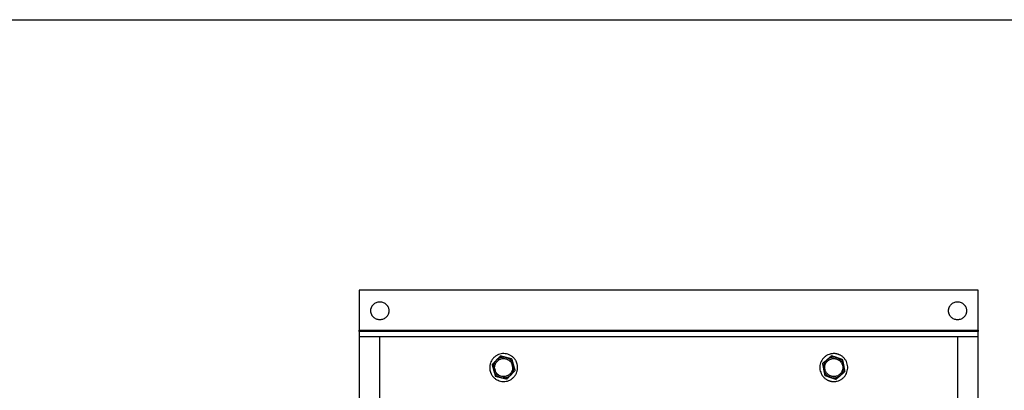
# Model space of a CAD drawing. Header units: inches. Extents: x 3 to 150, y 3 to 116.
# Tile 26 of 58: x 19.67 to 43.53, y 106.53 to 115.5. Entities that reach past the tile are written whole.
import ezdxf

# ---------------------------------------------------------------- set-up
doc = ezdxf.new("R2010")
doc.units = ezdxf.units.IN
doc.header["$LTSCALE"] = 14
doc.header["$MEASUREMENT"] = 0
doc.layers.add('TEXT', color=140, linetype='Continuous', lineweight=25)

msp = doc.modelspace()

# ---------------------------------------------------------------- linework, layer by layer
for p, q in [((42.897, 108.953), (27.897, 108.953)), ((27.897, 108.953), (27.897, 107.983)), ((42.897, 107.983), (42.897, 108.953)), ((27.897, 107.983), (42.897, 107.983)), ((42.897, 107.953), (27.897, 107.953)), ((27.897, 107.818), (27.897, 90.837)), ((28.387, 107.818), (27.897, 107.818)), ((28.397, 90.828), (28.397, 107.828)), ((28.397, 107.828), (42.397, 107.828)), ((42.397, 107.828), (42.397, 93.727)), ((42.897, 107.818), (42.407, 107.818)), ((42.897, 90.837), (42.897, 107.818)), ((31.397, 107.297), (31.368, 107.291)), ((31.41, 107.294), (31.397, 107.297)), ((31.61, 107.107), (31.602, 107.149)), ((39.397, 107.297), (39.35, 107.287)), ((39.475, 107.281), (39.397, 107.297)), ((31.184, 107.049), (31.193, 107.007)), ((31.384, 106.862), (31.397, 106.859)), ((31.397, 106.859), (31.427, 106.865)), ((39.32, 106.875), (39.397, 106.859)), ((39.397, 106.859), (39.445, 106.869))]:
    msp.add_line(p, q)
for points, knots in [([(28.179, 108.453), (28.179, 108.456), (28.179, 108.461), (28.179, 108.47), (28.18, 108.479), (28.181, 108.487), (28.184, 108.5), (28.188, 108.516), (28.195, 108.537), (28.204, 108.556), (28.219, 108.581), (28.242, 108.609), (28.275, 108.636), (28.313, 108.656), (28.354, 108.669), (28.397, 108.673), (28.44, 108.669), (28.482, 108.656), (28.52, 108.636), (28.553, 108.609), (28.576, 108.581), (28.591, 108.556), (28.6, 108.537), (28.607, 108.516), (28.612, 108.498), (28.614, 108.481), (28.616, 108.467), (28.616, 108.458), (28.616, 108.453)], [0, 0, 0, 0, 0.012528, 0.025029, 0.037522, 0.050029, 0.062566, 0.093823, 0.125111, 0.156368, 0.187656, 0.250126, 0.312595, 0.375065, 0.437534, 0.500003, 0.562473, 0.624942, 0.687412, 0.749881, 0.812351, 0.843607, 0.874896, 0.906152, 0.937441, 0.958302, 0.979125, 1, 1, 1, 1]), ([(42.179, 108.453), (42.179, 108.456), (42.179, 108.461), (42.179, 108.47), (42.18, 108.479), (42.181, 108.487), (42.184, 108.5), (42.188, 108.516), (42.195, 108.537), (42.204, 108.556), (42.219, 108.581), (42.242, 108.609), (42.275, 108.636), (42.313, 108.656), (42.354, 108.669), (42.397, 108.673), (42.44, 108.669), (42.482, 108.656), (42.52, 108.636), (42.553, 108.609), (42.576, 108.581), (42.591, 108.556), (42.6, 108.537), (42.607, 108.516), (42.612, 108.498), (42.614, 108.481), (42.616, 108.467), (42.616, 108.458), (42.616, 108.453)], [0, 0, 0, 0, 0.012528, 0.025029, 0.037522, 0.050029, 0.062566, 0.093823, 0.125111, 0.156368, 0.187656, 0.250126, 0.312595, 0.375065, 0.437534, 0.500003, 0.562473, 0.624942, 0.687412, 0.749881, 0.812351, 0.843607, 0.874896, 0.906152, 0.937441, 0.958302, 0.979125, 1, 1, 1, 1]), ([(28.616, 108.453), (28.616, 108.45), (28.616, 108.444), (28.616, 108.436), (28.615, 108.427), (28.613, 108.419), (28.611, 108.406), (28.607, 108.389), (28.6, 108.369), (28.591, 108.35), (28.576, 108.325), (28.553, 108.297), (28.52, 108.27), (28.482, 108.249), (28.44, 108.237), (28.397, 108.233), (28.354, 108.237), (28.313, 108.249), (28.275, 108.27), (28.242, 108.297), (28.219, 108.325), (28.204, 108.35), (28.195, 108.369), (28.188, 108.389), (28.183, 108.408), (28.18, 108.424), (28.179, 108.439), (28.179, 108.448), (28.179, 108.453)], [0, 0, 0, 0, 0.012528, 0.025029, 0.037522, 0.050029, 0.062566, 0.093823, 0.125111, 0.156368, 0.187656, 0.250126, 0.312595, 0.375065, 0.437534, 0.500003, 0.562473, 0.624942, 0.687412, 0.749881, 0.812351, 0.843607, 0.874896, 0.906152, 0.937441, 0.958302, 0.979125, 1, 1, 1, 1]), ([(42.616, 108.453), (42.616, 108.45), (42.616, 108.444), (42.616, 108.436), (42.615, 108.427), (42.613, 108.419), (42.611, 108.406), (42.607, 108.389), (42.6, 108.369), (42.591, 108.35), (42.576, 108.325), (42.553, 108.297), (42.52, 108.27), (42.482, 108.249), (42.44, 108.237), (42.397, 108.233), (42.354, 108.237), (42.313, 108.249), (42.275, 108.27), (42.242, 108.297), (42.219, 108.325), (42.204, 108.35), (42.195, 108.369), (42.188, 108.389), (42.183, 108.408), (42.18, 108.424), (42.179, 108.439), (42.179, 108.448), (42.179, 108.453)], [0, 0, 0, 0, 0.0125275, 0.0250285, 0.0375224, 0.0500285, 0.0625662, 0.0938229, 0.1251113, 0.156368, 0.1876564, 0.2501258, 0.3125952, 0.3750646, 0.4375341, 0.5000035, 0.5624729, 0.6249423, 0.6874117, 0.7498812, 0.8123506, 0.8436073, 0.8748957, 0.9061524, 0.9374408, 0.9583018, 0.979125, 1, 1, 1, 1]), ([(27.897, 107.953), (27.897, 107.953), (27.897, 107.953), (27.897, 107.953), (27.897, 107.954), (27.897, 107.955), (27.897, 107.958), (27.897, 107.962), (27.897, 107.966), (27.897, 107.971), (27.897, 107.977), (27.897, 107.981), (27.897, 107.983)], [0, 0, 0, 0, 0.062773, 0.124994, 0.187275, 0.250222, 0.374951, 0.500146, 0.624875, 0.750071, 0.874919, 1, 1, 1, 1]), ([(27.897, 107.953), (27.897, 107.953), (27.897, 107.949), (27.897, 107.936), (27.897, 107.926), (27.897, 107.901), (27.897, 107.886), (27.897, 107.854), (27.897, 107.836), (27.897, 107.818)], [0, 0, 0, 0, 0.25, 0.25, 0.5, 0.5, 0.75, 0.75, 1, 1, 1, 1]), ([(42.897, 107.983), (42.897, 107.982), (42.897, 107.98), (42.897, 107.977), (42.897, 107.974), (42.897, 107.97), (42.897, 107.966), (42.897, 107.962), (42.897, 107.958), (42.897, 107.955), (42.897, 107.953), (42.897, 107.953), (42.897, 107.953)], [0, 0, 0, 0, 0.0627727, 0.1249944, 0.1872746, 0.2502217, 0.3749506, 0.5001462, 0.6248751, 0.7500708, 0.8749189, 1, 1, 1, 1]), ([(42.897, 107.818), (42.897, 107.836), (42.897, 107.854), (42.897, 107.886), (42.897, 107.901), (42.897, 107.926), (42.897, 107.936), (42.897, 107.949), (42.897, 107.953), (42.897, 107.953)], [0, 0, 0, 0, 0.25, 0.25, 0.5, 0.5, 0.75, 0.75, 1, 1, 1, 1]), ([(31.723, 107.169), (31.722, 107.173), (31.72, 107.18), (31.716, 107.19), (31.712, 107.201), (31.708, 107.211), (31.704, 107.221), (31.696, 107.237), (31.683, 107.26), (31.664, 107.287), (31.642, 107.312), (31.61, 107.342), (31.564, 107.374), (31.503, 107.401), (31.438, 107.416), (31.371, 107.417), (31.306, 107.405), (31.243, 107.381), (31.187, 107.345), (31.139, 107.299), (31.101, 107.245), (31.079, 107.194), (31.067, 107.151), (31.061, 107.118), (31.059, 107.085), (31.06, 107.056), (31.063, 107.03), (31.066, 107.008), (31.07, 106.994), (31.072, 106.987)], [0, 0, 0, 0, 0.010444, 0.020866, 0.031279, 0.041692, 0.052118, 0.062567, 0.09383, 0.125112, 0.156375, 0.187657, 0.250127, 0.312596, 0.375065, 0.437535, 0.500004, 0.562473, 0.624943, 0.687412, 0.749881, 0.812351, 0.843613, 0.874896, 0.906158, 0.937441, 0.958304, 0.979127, 1, 1, 1, 1]), ([(39.509, 107.397), (39.506, 107.398), (39.499, 107.4), (39.488, 107.403), (39.478, 107.406), (39.467, 107.409), (39.456, 107.411), (39.438, 107.414), (39.412, 107.416), (39.379, 107.416), (39.346, 107.412), (39.303, 107.404), (39.25, 107.385), (39.193, 107.35), (39.144, 107.305), (39.105, 107.251), (39.076, 107.191), (39.061, 107.126), (39.058, 107.059), (39.068, 106.993), (39.091, 106.931), (39.12, 106.883), (39.148, 106.849), (39.171, 106.826), (39.197, 106.805), (39.222, 106.789), (39.244, 106.776), (39.265, 106.767), (39.278, 106.762), (39.285, 106.759)], [0, 0, 0, 0, 0.010444, 0.020866, 0.031279, 0.041692, 0.052118, 0.062567, 0.09383, 0.125112, 0.156375, 0.187657, 0.250127, 0.312596, 0.375065, 0.437535, 0.500004, 0.562473, 0.624943, 0.687412, 0.749881, 0.812351, 0.843613, 0.874896, 0.906158, 0.937441, 0.958304, 0.979127, 1, 1, 1, 1]), ([(39.285, 106.759), (39.289, 106.758), (39.296, 106.755), (39.306, 106.752), (39.317, 106.749), (39.328, 106.747), (39.339, 106.745), (39.357, 106.742), (39.383, 106.74), (39.416, 106.74), (39.449, 106.743), (39.492, 106.752), (39.545, 106.771), (39.602, 106.806), (39.651, 106.851), (39.69, 106.905), (39.718, 106.965), (39.734, 107.03), (39.737, 107.096), (39.727, 107.162), (39.704, 107.225), (39.675, 107.273), (39.647, 107.307), (39.623, 107.33), (39.598, 107.351), (39.573, 107.367), (39.55, 107.38), (39.53, 107.389), (39.516, 107.394), (39.509, 107.397)], [0, 0, 0, 0, 0.010444, 0.020866, 0.031279, 0.041692, 0.052118, 0.062567, 0.09383, 0.125112, 0.156375, 0.187657, 0.250127, 0.312596, 0.375065, 0.437535, 0.500004, 0.562473, 0.624943, 0.687412, 0.749881, 0.812351, 0.843613, 0.874896, 0.906158, 0.937441, 0.958304, 0.979127, 1, 1, 1, 1]), ([(31.072, 106.987), (31.073, 106.983), (31.075, 106.976), (31.079, 106.966), (31.082, 106.955), (31.087, 106.945), (31.091, 106.935), (31.099, 106.918), (31.112, 106.896), (31.131, 106.869), (31.153, 106.844), (31.185, 106.813), (31.231, 106.781), (31.292, 106.755), (31.357, 106.74), (31.423, 106.739), (31.489, 106.75), (31.551, 106.774), (31.607, 106.81), (31.656, 106.856), (31.694, 106.911), (31.716, 106.962), (31.728, 107.005), (31.733, 107.037), (31.736, 107.071), (31.735, 107.1), (31.732, 107.126), (31.728, 107.148), (31.725, 107.162), (31.723, 107.169)], [0, 0, 0, 0, 0.010444, 0.020866, 0.031279, 0.041692, 0.052118, 0.062567, 0.09383, 0.125112, 0.156375, 0.187657, 0.250127, 0.312596, 0.375065, 0.437535, 0.500004, 0.562473, 0.624943, 0.687412, 0.749881, 0.812351, 0.843613, 0.874896, 0.906158, 0.937441, 0.958304, 0.979127, 1, 1, 1, 1]), ([(31.219, 107.253), (31.216, 107.25), (31.21, 107.244), (31.202, 107.235), (31.193, 107.227), (31.185, 107.218), (31.176, 107.209), (31.165, 107.198), (31.151, 107.184), (31.134, 107.167), (31.123, 107.155), (31.118, 107.149)], [0, 0, 0, 0, 0.08311, 0.165759, 0.248389, 0.331429, 0.415294, 0.500383, 0.662699, 0.828654, 1, 1, 1, 1]), ([(31.118, 107.149), (31.119, 107.145), (31.122, 107.135), (31.126, 107.121), (31.129, 107.108), (31.133, 107.094), (31.138, 107.077), (31.144, 107.057), (31.15, 107.034), (31.154, 107.018), (31.157, 107.01)], [0, 0, 0, 0, 0.103957, 0.20573, 0.305664, 0.40414, 0.501584, 0.669853, 0.834879, 1, 1, 1, 1]), ([(31.219, 107.253), (31.216, 107.25), (31.212, 107.246), (31.206, 107.239), (31.2, 107.232), (31.195, 107.224), (31.189, 107.216), (31.184, 107.209), (31.175, 107.194), (31.165, 107.171), (31.155, 107.14), (31.148, 107.108), (31.147, 107.08), (31.148, 107.059), (31.15, 107.042), (31.153, 107.026), (31.155, 107.016), (31.157, 107.01)], [0, 0, 0, 0, 0.035842, 0.071563, 0.107211, 0.142837, 0.178493, 0.214227, 0.250089, 0.37501, 0.500015, 0.624936, 0.74994, 0.812574, 0.874949, 0.937335, 1, 1, 1, 1]), ([(31.187, 107.019), (31.186, 107.022), (31.185, 107.027), (31.183, 107.036), (31.181, 107.044), (31.18, 107.053), (31.179, 107.065), (31.178, 107.083), (31.18, 107.104), (31.183, 107.125), (31.191, 107.153), (31.205, 107.186), (31.23, 107.221), (31.261, 107.251), (31.298, 107.274), (31.338, 107.29), (31.381, 107.297), (31.424, 107.296), (31.466, 107.287), (31.505, 107.27), (31.535, 107.249), (31.556, 107.229), (31.57, 107.213), (31.582, 107.196), (31.592, 107.179), (31.599, 107.164), (31.604, 107.151), (31.607, 107.141), (31.608, 107.137)], [0, 0, 0, 0, 0.012528, 0.025029, 0.037522, 0.050029, 0.062566, 0.093823, 0.125111, 0.156368, 0.187656, 0.250126, 0.312595, 0.375065, 0.437534, 0.500003, 0.562473, 0.624942, 0.687412, 0.749881, 0.812351, 0.843607, 0.874896, 0.906152, 0.937441, 0.958302, 0.979125, 1, 1, 1, 1]), ([(31.608, 107.137), (31.609, 107.134), (31.61, 107.129), (31.612, 107.12), (31.614, 107.112), (31.615, 107.103), (31.616, 107.09), (31.616, 107.073), (31.615, 107.052), (31.611, 107.031), (31.604, 107.003), (31.589, 106.97), (31.565, 106.935), (31.533, 106.905), (31.497, 106.882), (31.457, 106.866), (31.414, 106.858), (31.371, 106.859), (31.329, 106.869), (31.289, 106.886), (31.26, 106.907), (31.239, 106.926), (31.225, 106.943), (31.213, 106.96), (31.203, 106.977), (31.196, 106.992), (31.191, 107.005), (31.188, 107.014), (31.187, 107.019)], [0, 0, 0, 0, 0.012528, 0.025029, 0.037522, 0.050029, 0.062566, 0.093823, 0.125111, 0.156368, 0.187656, 0.250126, 0.312595, 0.375065, 0.437534, 0.500003, 0.562473, 0.624942, 0.687412, 0.749881, 0.812351, 0.843607, 0.874896, 0.906152, 0.937441, 0.958302, 0.979125, 1, 1, 1, 1]), ([(31.32, 107.356), (31.316, 107.352), (31.309, 107.345), (31.299, 107.335), (31.289, 107.325), (31.279, 107.315), (31.267, 107.302), (31.253, 107.287), (31.236, 107.27), (31.224, 107.258), (31.219, 107.253)], [0, 0, 0, 0, 0.1036795, 0.205188, 0.3048653, 0.4030913, 0.5002862, 0.6690048, 0.8344548, 1, 1, 1, 1]), ([(31.459, 107.32), (31.456, 107.321), (31.45, 107.322), (31.441, 107.324), (31.432, 107.326), (31.423, 107.327), (31.413, 107.327), (31.404, 107.328), (31.387, 107.328), (31.362, 107.326), (31.33, 107.319), (31.299, 107.308), (31.274, 107.296), (31.256, 107.284), (31.243, 107.275), (31.23, 107.264), (31.223, 107.256), (31.219, 107.253)], [0, 0, 0, 0, 0.0358423, 0.0715627, 0.107211, 0.1428375, 0.1784926, 0.2142265, 0.2500892, 0.3750102, 0.5000146, 0.6249356, 0.74994, 0.8125742, 0.8749492, 0.9373346, 1, 1, 1, 1]), ([(31.459, 107.32), (31.455, 107.321), (31.448, 107.323), (31.436, 107.326), (31.424, 107.329), (31.412, 107.332), (31.401, 107.335), (31.385, 107.339), (31.366, 107.344), (31.343, 107.35), (31.327, 107.354), (31.32, 107.356)], [0, 0, 0, 0, 0.08311, 0.165759, 0.248389, 0.331429, 0.415294, 0.500383, 0.662699, 0.828654, 1, 1, 1, 1]), ([(31.638, 107.145), (31.637, 107.148), (31.635, 107.154), (31.632, 107.163), (31.629, 107.172), (31.625, 107.18), (31.621, 107.189), (31.617, 107.197), (31.609, 107.212), (31.595, 107.233), (31.573, 107.257), (31.548, 107.278), (31.525, 107.293), (31.505, 107.303), (31.491, 107.31), (31.475, 107.316), (31.465, 107.319), (31.459, 107.32)], [0, 0, 0, 0, 0.035842, 0.071563, 0.107211, 0.142837, 0.178493, 0.214227, 0.250089, 0.37501, 0.500015, 0.624936, 0.74994, 0.812574, 0.874949, 0.937335, 1, 1, 1, 1]), ([(31.599, 107.284), (31.594, 107.285), (31.585, 107.288), (31.571, 107.291), (31.557, 107.295), (31.544, 107.298), (31.527, 107.303), (31.506, 107.308), (31.483, 107.314), (31.467, 107.318), (31.459, 107.32)], [0, 0, 0, 0, 0.103679, 0.205188, 0.304865, 0.403091, 0.500286, 0.669005, 0.834455, 1, 1, 1, 1]), ([(31.576, 106.903), (31.578, 106.905), (31.583, 106.91), (31.589, 106.917), (31.595, 106.924), (31.6, 106.932), (31.606, 106.939), (31.611, 106.947), (31.619, 106.962), (31.63, 106.985), (31.64, 107.016), (31.646, 107.048), (31.648, 107.075), (31.647, 107.097), (31.645, 107.113), (31.642, 107.129), (31.639, 107.14), (31.638, 107.145)], [0, 0, 0, 0, 0.0358423, 0.0715627, 0.107211, 0.1428375, 0.1784926, 0.2142265, 0.2500892, 0.3750102, 0.5000146, 0.6249356, 0.74994, 0.8125742, 0.8749492, 0.9373346, 1, 1, 1, 1]), ([(31.638, 107.145), (31.637, 107.149), (31.635, 107.157), (31.632, 107.169), (31.628, 107.18), (31.625, 107.192), (31.622, 107.204), (31.617, 107.219), (31.612, 107.238), (31.606, 107.261), (31.601, 107.276), (31.599, 107.284)], [0, 0, 0, 0, 0.082791, 0.165127, 0.247443, 0.330164, 0.413702, 0.498449, 0.661384, 0.827975, 1, 1, 1, 1]), ([(31.677, 107.006), (31.676, 107.011), (31.673, 107.02), (31.669, 107.034), (31.665, 107.048), (31.662, 107.061), (31.657, 107.076), (31.653, 107.092), (31.648, 107.11), (31.643, 107.128), (31.64, 107.139), (31.638, 107.145)], [0, 0, 0, 0, 0.103177, 0.204204, 0.303416, 0.401188, 0.497932, 0.62399, 0.749025, 0.874907, 1, 1, 1, 1]), ([(39.235, 107.268), (39.232, 107.265), (39.225, 107.26), (39.216, 107.252), (39.207, 107.244), (39.198, 107.236), (39.189, 107.228), (39.176, 107.218), (39.161, 107.205), (39.143, 107.189), (39.131, 107.179), (39.125, 107.174)], [0, 0, 0, 0, 0.08311, 0.165759, 0.248389, 0.331429, 0.415294, 0.500383, 0.662699, 0.828654, 1, 1, 1, 1]), ([(39.125, 107.174), (39.126, 107.169), (39.128, 107.159), (39.13, 107.145), (39.133, 107.131), (39.136, 107.117), (39.139, 107.1), (39.143, 107.08), (39.147, 107.056), (39.15, 107.04), (39.152, 107.032)], [0, 0, 0, 0, 0.103679, 0.205188, 0.304865, 0.403091, 0.500286, 0.669005, 0.834455, 1, 1, 1, 1]), ([(39.235, 107.268), (39.232, 107.266), (39.228, 107.261), (39.221, 107.255), (39.214, 107.248), (39.208, 107.241), (39.202, 107.234), (39.196, 107.227), (39.186, 107.213), (39.174, 107.191), (39.161, 107.161), (39.152, 107.129), (39.148, 107.102), (39.147, 107.081), (39.148, 107.064), (39.149, 107.048), (39.151, 107.037), (39.152, 107.032)], [0, 0, 0, 0, 0.0358423, 0.0715627, 0.107211, 0.1428375, 0.1784926, 0.2142265, 0.2500892, 0.3750102, 0.5000146, 0.6249356, 0.74994, 0.8125742, 0.8749492, 0.9373346, 1, 1, 1, 1]), ([(39.325, 106.872), (39.322, 106.872), (39.317, 106.874), (39.309, 106.878), (39.301, 106.881), (39.293, 106.885), (39.282, 106.892), (39.268, 106.901), (39.251, 106.915), (39.236, 106.93), (39.218, 106.952), (39.199, 106.983), (39.184, 107.023), (39.178, 107.066), (39.179, 107.109), (39.19, 107.151), (39.208, 107.19), (39.233, 107.225), (39.265, 107.254), (39.302, 107.276), (39.336, 107.289), (39.364, 107.294), (39.385, 107.297), (39.407, 107.297), (39.426, 107.295), (39.442, 107.292), (39.456, 107.289), (39.465, 107.286), (39.47, 107.284)], [0, 0, 0, 0, 0.012528, 0.025029, 0.037522, 0.050029, 0.062566, 0.093823, 0.125111, 0.156368, 0.187656, 0.250126, 0.312595, 0.375065, 0.437534, 0.500003, 0.562473, 0.624942, 0.687412, 0.749881, 0.812351, 0.843607, 0.874896, 0.906152, 0.937441, 0.958302, 0.979125, 1, 1, 1, 1]), ([(39.344, 107.362), (39.34, 107.358), (39.333, 107.352), (39.322, 107.343), (39.311, 107.333), (39.301, 107.324), (39.287, 107.313), (39.271, 107.299), (39.253, 107.283), (39.241, 107.273), (39.235, 107.268)], [0, 0, 0, 0, 0.103679, 0.205188, 0.304865, 0.403091, 0.500286, 0.669005, 0.834455, 1, 1, 1, 1]), ([(39.48, 107.314), (39.477, 107.315), (39.471, 107.317), (39.462, 107.319), (39.453, 107.322), (39.444, 107.324), (39.435, 107.325), (39.426, 107.326), (39.409, 107.328), (39.384, 107.328), (39.351, 107.324), (39.319, 107.316), (39.294, 107.306), (39.275, 107.296), (39.261, 107.287), (39.247, 107.278), (39.239, 107.271), (39.235, 107.268)], [0, 0, 0, 0, 0.035842, 0.071563, 0.107211, 0.142837, 0.178493, 0.214227, 0.250089, 0.37501, 0.500015, 0.624936, 0.74994, 0.812574, 0.874949, 0.937335, 1, 1, 1, 1]), ([(39.47, 107.284), (39.473, 107.283), (39.478, 107.281), (39.486, 107.278), (39.494, 107.274), (39.501, 107.27), (39.513, 107.264), (39.527, 107.255), (39.544, 107.241), (39.559, 107.226), (39.577, 107.204), (39.596, 107.173), (39.611, 107.133), (39.617, 107.09), (39.615, 107.047), (39.605, 107.005), (39.587, 106.966), (39.561, 106.931), (39.529, 106.902), (39.493, 106.879), (39.459, 106.867), (39.431, 106.861), (39.409, 106.859), (39.388, 106.859), (39.369, 106.861), (39.352, 106.864), (39.338, 106.867), (39.329, 106.87), (39.325, 106.872)], [0, 0, 0, 0, 0.012528, 0.025029, 0.037522, 0.050029, 0.062566, 0.093823, 0.125111, 0.156368, 0.187656, 0.250126, 0.312595, 0.375065, 0.437534, 0.500003, 0.562473, 0.624942, 0.687412, 0.749881, 0.812351, 0.843607, 0.874896, 0.906152, 0.937441, 0.958302, 0.979125, 1, 1, 1, 1]), ([(39.48, 107.314), (39.476, 107.315), (39.469, 107.318), (39.457, 107.322), (39.444, 107.327), (39.428, 107.332), (39.406, 107.34), (39.378, 107.35), (39.355, 107.358), (39.344, 107.362)], [0, 0, 0, 0, 0.083387, 0.1669, 0.250998, 0.376026, 0.502105, 0.745992, 1, 1, 1, 1]), ([(39.643, 107.124), (39.642, 107.127), (39.641, 107.133), (39.639, 107.142), (39.636, 107.151), (39.634, 107.16), (39.63, 107.169), (39.627, 107.177), (39.62, 107.193), (39.607, 107.215), (39.588, 107.241), (39.565, 107.265), (39.543, 107.281), (39.525, 107.293), (39.51, 107.301), (39.496, 107.308), (39.485, 107.312), (39.48, 107.314)], [0, 0, 0, 0, 0.035842, 0.071563, 0.107211, 0.142837, 0.178493, 0.214227, 0.250089, 0.37501, 0.500015, 0.624936, 0.74994, 0.812574, 0.874949, 0.937335, 1, 1, 1, 1]), ([(39.616, 107.266), (39.612, 107.267), (39.603, 107.271), (39.589, 107.275), (39.576, 107.28), (39.562, 107.285), (39.546, 107.291), (39.526, 107.298), (39.503, 107.306), (39.488, 107.311), (39.48, 107.314)], [0, 0, 0, 0, 0.103957, 0.20573, 0.305664, 0.40414, 0.501584, 0.669853, 0.834879, 1, 1, 1, 1]), ([(39.643, 107.124), (39.642, 107.128), (39.641, 107.136), (39.639, 107.148), (39.636, 107.16), (39.634, 107.172), (39.632, 107.184), (39.629, 107.199), (39.625, 107.219), (39.621, 107.242), (39.618, 107.258), (39.616, 107.266)], [0, 0, 0, 0, 0.0831095, 0.1657593, 0.2483888, 0.3314287, 0.4152944, 0.5003827, 0.6626987, 0.8286537, 1, 1, 1, 1]), ([(31.157, 107.01), (31.158, 107.007), (31.159, 107.001), (31.162, 106.993), (31.166, 106.984), (31.169, 106.975), (31.173, 106.967), (31.178, 106.959), (31.186, 106.944), (31.2, 106.923), (31.222, 106.899), (31.247, 106.877), (31.27, 106.862), (31.289, 106.852), (31.304, 106.846), (31.32, 106.84), (31.33, 106.837), (31.335, 106.836)], [0, 0, 0, 0, 0.035842, 0.071563, 0.107211, 0.142837, 0.178493, 0.214227, 0.250089, 0.37501, 0.500015, 0.624936, 0.74994, 0.812574, 0.874949, 0.937335, 1, 1, 1, 1]), ([(31.157, 107.01), (31.158, 107.007), (31.16, 106.999), (31.163, 106.987), (31.167, 106.973), (31.171, 106.957), (31.178, 106.934), (31.186, 106.906), (31.192, 106.883), (31.196, 106.871)], [0, 0, 0, 0, 0.083387, 0.1669, 0.250998, 0.376026, 0.502105, 0.745992, 1, 1, 1, 1]), ([(31.335, 106.836), (31.338, 106.835), (31.344, 106.833), (31.354, 106.832), (31.363, 106.83), (31.372, 106.829), (31.381, 106.828), (31.391, 106.828), (31.408, 106.828), (31.433, 106.83), (31.465, 106.836), (31.496, 106.847), (31.52, 106.86), (31.539, 106.871), (31.552, 106.881), (31.564, 106.892), (31.572, 106.899), (31.576, 106.903)], [0, 0, 0, 0, 0.0358423, 0.0715627, 0.107211, 0.1428375, 0.1784926, 0.2142265, 0.2500892, 0.3750102, 0.5000146, 0.6249356, 0.74994, 0.8125742, 0.8749492, 0.9373346, 1, 1, 1, 1]), ([(31.475, 106.8), (31.479, 106.803), (31.485, 106.81), (31.495, 106.821), (31.505, 106.831), (31.515, 106.841), (31.528, 106.853), (31.542, 106.868), (31.559, 106.886), (31.57, 106.897), (31.576, 106.903)], [0, 0, 0, 0, 0.103679, 0.205188, 0.304865, 0.403091, 0.500286, 0.669005, 0.834455, 1, 1, 1, 1]), ([(31.576, 106.903), (31.579, 106.906), (31.585, 106.912), (31.593, 106.92), (31.602, 106.929), (31.61, 106.938), (31.619, 106.947), (31.63, 106.958), (31.644, 106.972), (31.66, 106.989), (31.671, 107.001), (31.677, 107.006)], [0, 0, 0, 0, 0.08311, 0.165759, 0.248389, 0.331429, 0.415294, 0.500383, 0.662699, 0.828654, 1, 1, 1, 1]), ([(39.152, 107.032), (39.152, 107.029), (39.153, 107.023), (39.156, 107.014), (39.158, 107.005), (39.161, 106.996), (39.164, 106.987), (39.168, 106.978), (39.175, 106.963), (39.187, 106.941), (39.207, 106.915), (39.23, 106.891), (39.252, 106.874), (39.27, 106.863), (39.284, 106.855), (39.299, 106.848), (39.309, 106.844), (39.314, 106.842)], [0, 0, 0, 0, 0.035842, 0.071563, 0.107211, 0.142837, 0.178493, 0.214227, 0.250089, 0.37501, 0.500015, 0.624936, 0.74994, 0.812574, 0.874949, 0.937335, 1, 1, 1, 1]), ([(39.152, 107.032), (39.152, 107.028), (39.154, 107.02), (39.156, 107.008), (39.158, 106.996), (39.161, 106.984), (39.163, 106.972), (39.166, 106.956), (39.169, 106.937), (39.174, 106.913), (39.177, 106.898), (39.178, 106.89)], [0, 0, 0, 0, 0.0831095, 0.1657593, 0.2483888, 0.3314287, 0.4152944, 0.5003827, 0.6626987, 0.8286537, 1, 1, 1, 1]), ([(39.56, 106.888), (39.563, 106.89), (39.567, 106.894), (39.574, 106.901), (39.58, 106.908), (39.587, 106.914), (39.593, 106.922), (39.598, 106.929), (39.608, 106.943), (39.621, 106.965), (39.634, 106.995), (39.643, 107.026), (39.647, 107.053), (39.648, 107.075), (39.647, 107.092), (39.646, 107.108), (39.644, 107.119), (39.643, 107.124)], [0, 0, 0, 0, 0.035842, 0.071563, 0.107211, 0.142837, 0.178493, 0.214227, 0.250089, 0.37501, 0.500015, 0.624936, 0.74994, 0.812574, 0.874949, 0.937335, 1, 1, 1, 1]), ([(39.56, 106.888), (39.563, 106.891), (39.569, 106.896), (39.579, 106.904), (39.588, 106.912), (39.597, 106.92), (39.606, 106.928), (39.618, 106.938), (39.633, 106.951), (39.652, 106.967), (39.664, 106.977), (39.67, 106.982)], [0, 0, 0, 0, 0.08311, 0.165759, 0.248389, 0.331429, 0.415294, 0.500383, 0.662699, 0.828654, 1, 1, 1, 1]), ([(39.67, 106.982), (39.669, 106.987), (39.667, 106.996), (39.664, 107.011), (39.662, 107.025), (39.659, 107.038), (39.656, 107.056), (39.652, 107.076), (39.648, 107.1), (39.645, 107.116), (39.643, 107.124)], [0, 0, 0, 0, 0.103679, 0.205188, 0.304865, 0.403091, 0.500286, 0.669005, 0.834455, 1, 1, 1, 1]), ([(31.196, 106.871), (31.2, 106.87), (31.21, 106.868), (31.224, 106.864), (31.237, 106.861), (31.251, 106.857), (31.268, 106.853), (31.288, 106.848), (31.312, 106.842), (31.328, 106.838), (31.335, 106.836)], [0, 0, 0, 0, 0.103679, 0.205188, 0.304865, 0.403091, 0.500286, 0.669005, 0.834455, 1, 1, 1, 1]), ([(31.335, 106.836), (31.339, 106.835), (31.347, 106.833), (31.359, 106.83), (31.371, 106.827), (31.382, 106.824), (31.394, 106.821), (31.41, 106.817), (31.429, 106.812), (31.452, 106.806), (31.467, 106.802), (31.475, 106.8)], [0, 0, 0, 0, 0.08311, 0.165759, 0.248389, 0.331429, 0.415294, 0.500383, 0.662699, 0.828654, 1, 1, 1, 1]), ([(39.178, 106.89), (39.183, 106.888), (39.192, 106.885), (39.205, 106.88), (39.219, 106.876), (39.232, 106.871), (39.247, 106.866), (39.263, 106.86), (39.28, 106.854), (39.297, 106.848), (39.309, 106.844), (39.314, 106.842)], [0, 0, 0, 0, 0.103177, 0.204204, 0.303416, 0.401188, 0.497932, 0.62399, 0.749025, 0.874907, 1, 1, 1, 1]), ([(39.314, 106.842), (39.317, 106.841), (39.323, 106.839), (39.332, 106.836), (39.341, 106.834), (39.35, 106.832), (39.36, 106.831), (39.369, 106.829), (39.386, 106.828), (39.411, 106.828), (39.444, 106.831), (39.475, 106.84), (39.501, 106.85), (39.52, 106.86), (39.534, 106.868), (39.548, 106.878), (39.556, 106.885), (39.56, 106.888)], [0, 0, 0, 0, 0.035842, 0.071563, 0.107211, 0.142837, 0.178493, 0.214227, 0.250089, 0.37501, 0.500015, 0.624936, 0.74994, 0.812574, 0.874949, 0.937335, 1, 1, 1, 1]), ([(39.314, 106.842), (39.318, 106.841), (39.326, 106.838), (39.337, 106.834), (39.349, 106.83), (39.36, 106.826), (39.372, 106.822), (39.387, 106.817), (39.405, 106.81), (39.428, 106.802), (39.443, 106.797), (39.451, 106.794)], [0, 0, 0, 0, 0.082791, 0.165127, 0.247443, 0.330164, 0.413702, 0.498449, 0.661384, 0.827975, 1, 1, 1, 1]), ([(39.451, 106.794), (39.454, 106.797), (39.462, 106.804), (39.473, 106.813), (39.483, 106.822), (39.494, 106.831), (39.507, 106.843), (39.523, 106.857), (39.542, 106.872), (39.554, 106.883), (39.56, 106.888)], [0, 0, 0, 0, 0.103679, 0.205188, 0.304865, 0.403091, 0.500286, 0.669005, 0.834455, 1, 1, 1, 1])]:
    msp.add_open_spline(points, degree=3, knots=knots)
at = {"layer": 'TEXT'}
msp.add_line((3.5, 115.5), (150.5, 115.5), dxfattribs=at)

doc.saveas('drawing.dxf')
